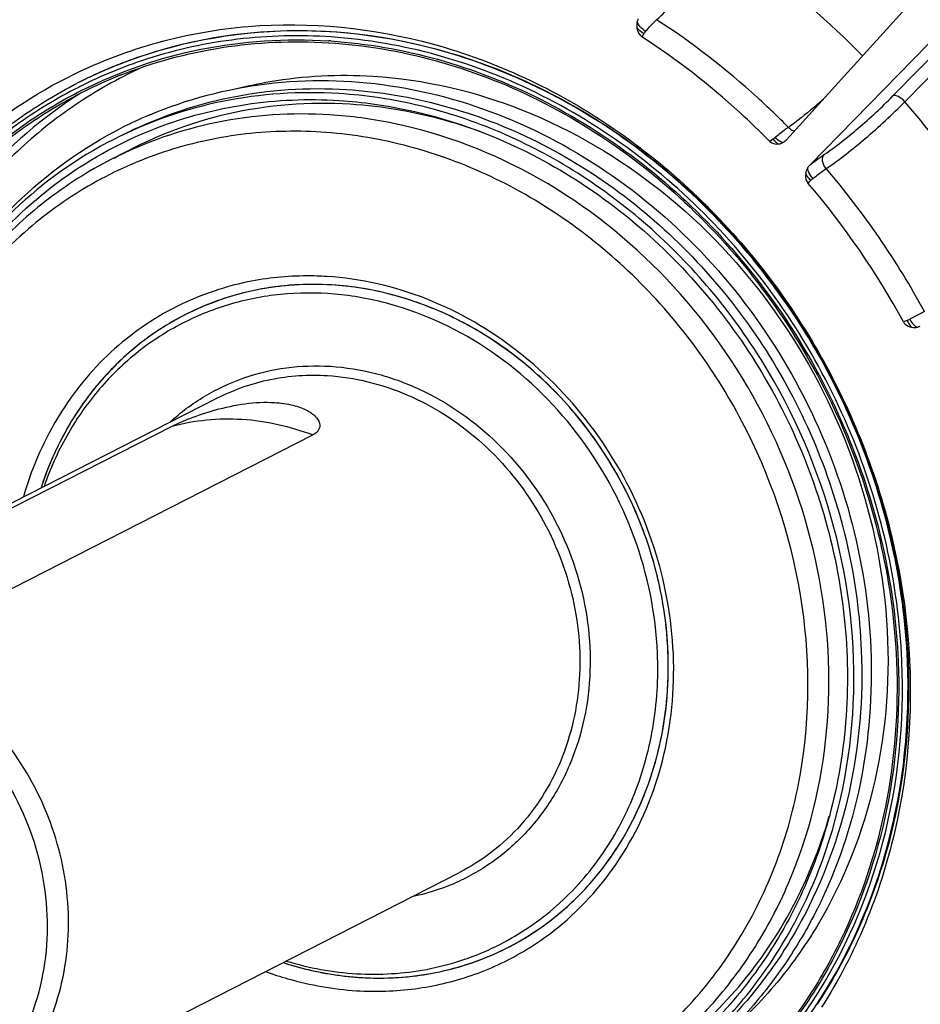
# Model space of a CAD drawing. Header units: millimetres. Extents: x 0 to 420, y 0 to 297.
# Tile 9 of 58: x 182 to 196, y 32 to 47. Entities that reach past the tile are written whole.
import ezdxf

# ---------------------------------------------------------------- set-up
doc = ezdxf.new("R2010")
doc.units = ezdxf.units.MM
doc.header["$LTSCALE"] = 23.1
doc.layers.add('COMPONENTS', color=7, linetype='CONTINUOUS')

msp = doc.modelspace()

# ---------------------------------------------------------------- linework, layer by layer
at = {"layer": 'COMPONENTS', "color": 7, "linetype": 'CONTINUOUS'}
for p, q in [((195.98957, 47.82492), (193.51835, 45.09727)), ((193.86833, 44.71596), (196.43579, 47.33877)), ((195.11865, 45.75604), (196.64999, 47.32039)), ((195.29868, 45.66848), (196.77543, 47.17706)), ((186.63897, 46.58319), (186.64617, 46.58274)), ((184.52768, 46.54841), (184.51403, 46.54528)), ((186.63786, 46.55489), (186.64377, 46.55452)), ((183.49136, 46.22897), (183.50306, 46.23359)), ((183.51095, 46.23566), (183.50497, 46.23332)), ((182.87672, 45.95131), (182.86802, 45.94687)), ((182.87672, 45.9513), (182.86802, 45.94687)), ((182.89487, 45.89034), (182.88398, 45.88483)), ((182.90358, 45.89474), (182.89487, 45.89034)), ((182.91121, 45.89857), (182.90358, 45.89474)), ((193.31697, 45.10742), (193.26884, 45.07324)), ((195.59408, 42.51644), (195.37128, 42.40202)), ((195.33259, 42.38422), (195.27787, 42.36186)), ((177.29102, 37.30194), (184.97158, 41.21986)), ((178.9501, 38.07244), (184.29066, 40.7967)), ((181.06377, 37.9411), (186.40432, 40.66536)), ((195.17271, 37.2624), (195.17288, 37.2583)), ((195.19727, 37.26391), (195.19749, 37.25884)), ((195.2541, 37.25532), (195.25304, 37.27995)), ((180.92624, 30.17557), (188.6068, 34.09349))]:
    msp.add_line(p, q, dxfattribs=at)
for centre, radius, start, end in [((191.70028, 46.47917), 0.38508, 140.386576, 146.532341), ((186.16379, 38.93654), 7.6614, 86.163138, 86.390087), ((186.1346, 39.51237), 7.21721, 102.976023, 108.026296), ((186.09261, 39.55664), 7.09516, 108.046194, 116.640406), ((186.11524, 39.57337), 7.15321, 108.030015, 111.350541), ((186.09841, 39.53871), 7.11401, 107.829216, 108.045826), ((186.11502, 39.60198), 7.12745, 111.598842, 117.022567), ((186.10441, 39.60174), 7.12285, 112.941892, 114.429925), ((186.10521, 39.59982), 7.12492, 111.404546, 112.941833), ((186.1032, 39.60443), 7.11989, 114.430003, 116.94687), ((186.09832, 39.55715), 7.00355, 111.664986, 116.699585), ((186.09482, 39.56456), 6.99535, 116.701282, 117.02434), ((184.8037, 36.65654), 13.83328, 28.398313, 40.65236), ((186.45854, 39.53672), 6.44168, 112.866165, 117.023656), ((186.22199, 38.57579), 6.9099, 78.358737, 86.393471), ((193.00902, 45.54818), 0.53769, 304.941274, 309.462316), ((193.36183, 45.23908), 0.21121, 315.768023, 317.8231), ((193.36095, 45.23995), 0.21244, 305.701126, 315.76362), ((184.64708, 36.5679), 12.45881, 28.519412, 40.531473), ((194.18228, 44.18032), 0.42853, 128.312103, 133.962555), ((184.54997, 36.51845), 12.2161, 28.576809, 40.473796), ((186.36773, 38.77818), 4.14278, 117.027219, 119.301891), ((186.36547, 38.78239), 4.13801, 116.422316, 117.026109), ((195.15396, 42.82358), 0.47428, 292.125422, 297.272069), ((195.4335, 42.48577), 0.20892, 285.27676, 297.516788), ((186.08493, 37.18102), 5.65989, 2.393534, 4.63092), ((187.34152, 36.65989), 4.36265, 312.072437, 312.487544), ((187.45179, 36.65287), 4.13806, 297.026465, 299.303299), ((187.45045, 36.65533), 4.14085, 296.424053, 297.027008)]:
    msp.add_arc(centre, radius, start, end, dxfattribs=at)
for points, knots in [([(203.46879, 38.22984), (203.17376, 40.50325), (201.8059, 44.98164), (198.42415, 49.72589), (194.94626, 52.6701), (192.05994, 54.36263), (188.98493, 55.48719), (186.85082, 55.83532), (185.79205, 55.90112)], [0, 0, 0, 0, 0.25537868, 0.51108741, 0.63718955, 0.76089225, 0.8818264, 1, 1, 1, 1]), ([(178.00125, 54.31599), (177.18189, 53.89805), (175.6125, 52.90025), (173.57051, 50.98115), (171.8902, 48.68992), (170.17953, 45.20059), (169.17991, 40.23142), (169.88349, 34.09094), (172.36996, 28.33228), (176.3757, 23.55609), (180.7013, 20.78413), (184.44969, 19.53062), (186.37124, 19.23638), (187.32536, 19.17709)], [0, 0, 0, 0, 0.05807988, 0.11661059, 0.17598391, 0.23648554, 0.36091408, 0.48987546, 0.62107509, 0.75138592, 0.87800749, 0.93963638, 1, 1, 1, 1]), ([(187.60644, 19.32047), (186.65919, 19.37933), (184.75159, 19.67017), (181.02879, 20.9076), (176.72689, 23.64365), (172.72597, 28.36314), (170.21571, 34.06313), (169.45832, 40.15688), (170.38927, 45.10772), (172.03657, 48.60365), (173.6675, 50.91052), (175.65991, 52.85658), (177.19818, 53.88041), (178.00294, 54.31304)], [0, 0, 0, 0, 0.0603253, 0.12190602, 0.24841263, 0.37861296, 0.50976262, 0.63877322, 0.7633396, 0.82391747, 0.88335587, 0.94192436, 1, 1, 1, 1]), ([(187.46905, 22.61101), (186.06423, 22.6983), (183.21512, 23.34536), (179.37018, 25.5402), (176.17971, 28.77218), (173.91002, 32.76346), (172.74754, 37.17961), (172.79778, 41.654), (174.06798, 45.80454), (175.70212, 48.15148), (176.66551, 49.13429)], [0, 0, 0, 0, 0.12042074, 0.24537652, 0.3740134, 0.50432806, 0.63382246, 0.76023853, 0.88225522, 1, 1, 1, 1]), ([(191.57002, 46.90057), (191.65282, 46.97375), (191.819, 47.14965), (192.13251, 47.55811), (192.3396, 47.90846), (192.45593, 48.15615)], [0, 0, 0, 0, 0.21469594, 0.46833798, 1, 1, 1, 1]), ([(192.45593, 48.15615), (192.65383, 48.02852), (193.43715, 47.49164), (194.16033, 46.86758), (194.66201, 46.35962)], [0, 0, 0, 0, 0.24803198, 1, 1, 1, 1]), ([(182.81282, 46.07962), (183.2197, 46.27875), (184.077, 46.60212), (185.89979, 46.92316), (188.30216, 46.67796), (190.97885, 45.41496), (193.20831, 43.33914), (194.76547, 40.67288), (195.49185, 37.69039), (195.30786, 34.70088), (194.5583, 32.8698), (194.04802, 32.0718)], [0, 0, 0, 0, 0.05813298, 0.11675042, 0.23639472, 0.36106532, 0.49020446, 0.62149571, 0.75182895, 0.87844549, 1, 1, 1, 1]), ([(191.40364, 46.72469), (191.37335, 46.7438), (191.32377, 46.78649), (191.2856, 46.84262), (191.27849, 46.87104)], [0, 0, 0, 0, 0.55002102, 1, 1, 1, 1]), ([(191.40364, 46.7247), (191.41765, 46.74166), (191.47, 46.80311), (191.52611, 46.86156), (191.57002, 46.90057)], [0, 0, 0, 0, 0.27256389, 1, 1, 1, 1]), ([(193.54795, 45.28375), (193.39717, 45.43701), (192.78317, 46.0286), (192.10515, 46.55408), (191.57002, 46.90057)], [0, 0, 0, 0, 0.25219169, 1, 1, 1, 1]), ([(183.50306, 46.23359), (184.31852, 46.55478), (186.11383, 46.89859), (188.8497, 46.43902), (191.378, 45.08732), (193.44754, 42.99471), (194.86101, 40.37583), (195.47841, 37.48837), (195.23388, 34.62025), (194.48157, 32.87489), (193.97932, 32.11508)], [0, 0, 0, 0, 0.11655883, 0.23690427, 0.36222323, 0.49166564, 0.62284506, 0.75276418, 0.87886866, 1, 1, 1, 1]), ([(186.66023, 46.7185), (186.48013, 46.7297), (185.76574, 46.74927), (185.04829, 46.66735), (184.52768, 46.54841)], [0, 0, 0, 0, 0.25256188, 1, 1, 1, 1]), ([(191.37906, 46.69153), (191.34895, 46.70777), (191.31202, 46.73421), (191.28107, 46.76651), (191.2743, 46.7745)], [0, 0, 0, 0, 0.76553219, 1, 1, 1, 1]), ([(182.93804, 45.8421), (183.50076, 46.12467), (184.71785, 46.54199), (186.00066, 46.62285), (186.63897, 46.58319)], [0, 0, 0, 0, 0.49611727, 1, 1, 1, 1]), ([(183.51276, 46.06595), (184.00203, 46.26031), (185.03543, 46.54104), (186.10453, 46.58761), (186.63786, 46.55489)], [0, 0, 0, 0, 0.49629212, 1, 1, 1, 1]), ([(186.68062, 46.64124), (186.21298, 46.67299), (185.27628, 46.65142), (184.3602, 46.45256), (183.92023, 46.31106)], [0, 0, 0, 0, 0.50351813, 1, 1, 1, 1]), ([(195.33707, 37.26524), (195.31247, 37.85434), (195.1541, 39.03758), (194.60912, 40.74663), (193.77557, 42.34294), (192.68487, 43.76567), (191.37779, 44.96106), (189.90286, 45.88336), (188.31618, 46.49641), (187.20911, 46.6844), (186.66023, 46.7185)], [0, 0, 0, 0, 0.12650518, 0.25452924, 0.38304444, 0.51095057, 0.63722784, 0.76107116, 0.88200804, 1, 1, 1, 1]), ([(186.67646, 46.58077), (187.2162, 46.54457), (188.30423, 46.35485), (189.8626, 45.74634), (191.31052, 44.83529), (192.59329, 43.65716), (193.66358, 42.25677), (194.48164, 40.68665), (195.01683, 39.00629), (195.17278, 37.84308), (195.19727, 37.26391)], [0, 0, 0, 0, 0.11803207, 0.23900073, 0.3628611, 0.48913817, 0.617029, 0.7455194, 0.87351646, 1, 1, 1, 1]), ([(195.25304, 37.27995), (195.22724, 37.86207), (195.06837, 39.03091), (194.52802, 40.71899), (193.70413, 42.29603), (192.6274, 43.7025), (191.33773, 44.88585), (189.88245, 45.80119), (188.31642, 46.41308), (187.22305, 46.60442), (186.68062, 46.64124)], [0, 0, 0, 0, 0.12650195, 0.2545036, 0.38298996, 0.51087241, 0.63714061, 0.7609955, 0.88196679, 1, 1, 1, 1]), ([(193.26884, 45.07324), (193.1223, 45.22188), (192.52558, 45.79594), (191.86733, 46.30634), (191.34796, 46.64343)], [0, 0, 0, 0, 0.25212138, 1, 1, 1, 1]), ([(186.64377, 46.55452), (187.18329, 46.521), (188.27149, 46.33621), (189.83113, 45.73362), (191.28092, 44.82704), (192.56572, 43.65202), (193.63782, 42.25355), (194.45716, 40.68444), (194.99286, 39.00453), (195.14853, 37.84146), (195.17271, 37.2624)], [0, 0, 0, 0, 0.11799196, 0.23892884, 0.36277216, 0.48904943, 0.61695556, 0.74547076, 0.87349482, 1, 1, 1, 1]), ([(183.87735, 46.20013), (183.53855, 46.04738), (182.88305, 45.68584), (181.99693, 44.99125), (181.22451, 44.15784), (180.36136, 42.87669), (179.6446, 41.00811), (179.50584, 39.40201), (179.53959, 38.59374)], [0, 0, 0, 0, 0.12014743, 0.24077671, 0.36253065, 0.4859466, 0.73846897, 1, 1, 1, 1]), ([(179.89037, 43.49188), (180.25496, 44.04344), (181.12213, 45.0516), (182.22751, 45.79318), (182.81282, 46.07962)], [0, 0, 0, 0, 0.50362807, 1, 1, 1, 1]), ([(183.95544, 45.47219), (184.51361, 45.70759), (185.71503, 46.02395), (187.59515, 45.98856), (189.44915, 45.45665), (191.1635, 44.46598), (192.63816, 43.08037), (193.78729, 41.38373), (194.54362, 39.47853), (194.75779, 38.1279), (194.78586, 37.45564)], [0, 0, 0, 0, 0.11606134, 0.23439708, 0.35616777, 0.48164624, 0.61022199, 0.74059638, 0.87108969, 1, 1, 1, 1]), ([(185.26478, 45.86695), (185.42964, 45.90857), (186.10033, 46.05003), (186.79294, 46.08464), (187.30702, 46.0527)], [0, 0, 0, 0, 0.2481862, 1, 1, 1, 1]), ([(187.30702, 46.0527), (188.07746, 46.00482), (189.64088, 45.6396), (191.73315, 44.39938), (193.44021, 42.58059), (194.60954, 40.35074), (195.1371, 37.90927), (194.9716, 35.47583), (194.24843, 33.61874), (193.35984, 32.37191), (192.82435, 31.83935), (192.53817, 31.60047)], [0, 0, 0, 0, 0.12077795, 0.24626307, 0.37544966, 0.50609787, 0.63550589, 0.76136251, 0.88253433, 0.94167342, 1, 1, 1, 1]), ([(178.72386, 38.29111), (178.69052, 39.08958), (178.82037, 40.67667), (179.49931, 42.53367), (180.32122, 43.82319), (181.05922, 44.67244), (181.90894, 45.39327), (182.54058, 45.77984), (182.86802, 45.94687)], [0, 0, 0, 0, 0.26111531, 0.51371488, 0.63727051, 0.75917709, 0.8798984, 1, 1, 1, 1]), ([(182.88398, 45.88483), (182.55838, 45.71964), (181.93019, 45.33696), (181.0849, 44.62236), (180.35053, 43.77962), (179.53231, 42.49886), (178.85614, 40.65278), (178.72679, 39.07451), (178.75995, 38.28028)], [0, 0, 0, 0, 0.1200186, 0.24066255, 0.36251068, 0.48603732, 0.73868688, 1, 1, 1, 1]), ([(178.81657, 38.27676), (178.78353, 39.06809), (178.91303, 40.6406), (179.58925, 42.47908), (180.40717, 43.75325), (181.14108, 44.59081), (181.98559, 45.29998), (182.61295, 45.67886), (182.93804, 45.8421)], [0, 0, 0, 0, 0.26133271, 0.51397243, 0.63748943, 0.75932901, 0.87997113, 1, 1, 1, 1]), ([(183.53499, 45.1645), (184.04748, 45.42592), (185.15802, 45.8126), (186.33031, 45.8882), (186.91351, 45.85196)], [0, 0, 0, 0, 0.49611377, 1, 1, 1, 1]), ([(186.91351, 45.85196), (187.40251, 45.82158), (188.38881, 45.65409), (189.8024, 45.10793), (191.11642, 44.28624), (192.28091, 43.22125), (193.25262, 41.95374), (193.99524, 40.53156), (194.48077, 39.00896), (194.62187, 37.9548), (194.64378, 37.42996)], [0, 0, 0, 0, 0.11799196, 0.23892884, 0.36277216, 0.48904943, 0.61695556, 0.74547076, 0.87349482, 1, 1, 1, 1]), ([(178.8476, 38.29677), (178.81656, 39.07973), (178.94669, 40.63521), (179.61455, 42.45441), (180.42109, 43.71713), (181.14456, 44.54848), (181.97706, 45.25408), (182.59569, 45.63256), (182.91635, 45.79612)], [0, 0, 0, 0, 0.26127713, 0.51392057, 0.63745408, 0.75931442, 0.8799719, 1, 1, 1, 1]), ([(182.92043, 45.79905), (182.35299, 45.4394), (181.57046, 44.76783), (180.74235, 43.68555), (180.04879, 42.46966), (179.4818, 40.75663), (179.37639, 39.30715), (179.40684, 38.57786)], [0, 0, 0, 0, 0.24014946, 0.36228534, 0.48610128, 0.73908021, 1, 1, 1, 1]), ([(186.79405, 45.79102), (186.21084, 45.82727), (185.03855, 45.75166), (183.92799, 45.36498), (183.41551, 45.10355)], [0, 0, 0, 0, 0.50388845, 1, 1, 1, 1]), ([(184.06108, 45.27524), (184.49099, 45.4406), (185.39671, 45.67861), (186.33181, 45.71643), (186.79837, 45.68743)], [0, 0, 0, 0, 0.49631472, 1, 1, 1, 1]), ([(190.83747, 30.55392), (191.19275, 30.73515), (191.87326, 31.16785), (192.75869, 32.00005), (193.48727, 32.99361), (194.229, 34.50669), (194.66243, 36.66144), (194.35729, 39.32409), (193.27906, 41.82115), (191.54208, 43.89221), (189.6664, 45.09418), (188.04101, 45.63772), (187.20777, 45.76532), (186.79405, 45.79102)], [0, 0, 0, 0, 0.05807982, 0.11661064, 0.17598409, 0.23648578, 0.36091465, 0.48987612, 0.62107538, 0.75138575, 0.87800703, 0.93963617, 1, 1, 1, 1]), ([(186.79837, 45.68743), (186.977, 45.67633), (187.6984, 45.60308), (188.40758, 45.41722), (188.91756, 45.22286)], [0, 0, 0, 0, 0.2469483, 1, 1, 1, 1]), ([(194.06407, 45.69952), (194.0185, 45.65893), (193.85183, 45.51388), (193.67904, 45.37539), (193.54795, 45.28375)], [0, 0, 0, 0, 0.27619858, 1, 1, 1, 1]), ([(194.08602, 44.87531), (194.26441, 44.99584), (194.61862, 45.27969), (194.95246, 45.58628), (195.11865, 45.75604)], [0, 0, 0, 0, 0.47539812, 1, 1, 1, 1]), ([(195.29868, 45.66848), (195.27107, 45.69952), (195.2204, 45.74279), (195.14317, 45.76854), (195.11865, 45.75604)], [0, 0, 0, 0, 0.60157991, 1, 1, 1, 1]), ([(186.96584, 45.62973), (186.35003, 45.66799), (185.10998, 45.57392), (183.95018, 45.12093), (183.42334, 44.81845)], [0, 0, 0, 0, 0.50388128, 1, 1, 1, 1]), ([(188.91697, 45.2217), (188.75818, 45.27885), (188.12441, 45.48295), (187.46182, 45.59891), (186.96584, 45.62973)], [0, 0, 0, 0, 0.25351129, 1, 1, 1, 1]), ([(194.11639, 44.66445), (194.32044, 44.80195), (194.72588, 45.12553), (195.10826, 45.47498), (195.29868, 45.66848)], [0, 0, 0, 0, 0.47543879, 1, 1, 1, 1]), ([(186.65665, 45.47201), (186.09134, 45.50713), (184.95498, 45.43385), (183.87846, 45.05905), (183.38168, 44.80565)], [0, 0, 0, 0, 0.50388116, 1, 1, 1, 1]), ([(180.7409, 42.55118), (181.06285, 43.13104), (181.86636, 44.19763), (182.95165, 44.9792), (183.53171, 45.2751)], [0, 0, 0, 0, 0.50459354, 1, 1, 1, 1]), ([(181.47143, 43.41322), (181.8163, 43.82642), (182.60803, 44.56794), (183.56299, 45.08365), (184.06108, 45.27524)], [0, 0, 0, 0, 0.5021199, 1, 1, 1, 1]), ([(190.57616, 30.70127), (190.90327, 30.86812), (191.53104, 31.26306), (192.35582, 32.01652), (193.04564, 32.91332), (193.76818, 34.27894), (194.24665, 36.23256), (194.09828, 38.68385), (193.26091, 41.03893), (191.81389, 43.07569), (189.89452, 44.60051), (188.38139, 45.18613), (187.6163, 45.34355)], [0, 0, 0, 0, 0.05796919, 0.11634538, 0.17548738, 0.23566655, 0.35926388, 0.4873649, 0.61812762, 0.74880726, 0.87668661, 1, 1, 1, 1]), ([(193.54795, 45.28375), (193.53259, 45.27308), (193.46529, 45.22493), (193.40022, 45.17371), (193.35076, 45.13306)], [0, 0, 0, 0, 0.22617083, 1, 1, 1, 1]), ([(193.54794, 45.28374), (193.55458, 45.27694), (193.58088, 45.25313), (193.6138, 45.23563), (193.6393, 45.23042)], [0, 0, 0, 0, 0.26755595, 1, 1, 1, 1]), ([(183.41551, 45.10355), (182.86966, 44.82511), (182.10335, 44.2803), (181.26816, 43.36282), (180.55084, 42.31366), (179.92088, 40.80046), (179.73771, 39.49328), (179.72321, 38.83057)], [0, 0, 0, 0, 0.24099332, 0.36315832, 0.48683048, 0.7393061, 1, 1, 1, 1]), ([(186.52395, 45.21268), (186.12484, 45.23748), (185.32544, 45.21386), (184.16133, 44.95177), (183.077, 44.47125), (182.43123, 44.01579), (182.13377, 43.75965)], [0, 0, 0, 0, 0.25332209, 0.50313404, 0.75133006, 1, 1, 1, 1]), ([(189.00342, 30.30669), (189.39982, 30.401), (190.17537, 30.67006), (191.23317, 31.3022), (192.14833, 32.14079), (192.89049, 33.15736), (193.4364, 34.31847), (193.88448, 36.02115), (193.87147, 38.31181), (192.97909, 40.93398), (191.32786, 43.15477), (189.45073, 44.45994), (187.79804, 45.04974), (186.94647, 45.18642), (186.52395, 45.21268)], [0, 0, 0, 0, 0.0584423, 0.11679122, 0.17557788, 0.23526701, 0.29619092, 0.35850988, 0.48662543, 0.61810033, 0.74943224, 0.87718, 0.93928023, 1, 1, 1, 1]), ([(188.91756, 45.22286), (189.39408, 45.04125), (190.32326, 44.57566), (191.99231, 43.29815), (193.61912, 41.1406), (194.41075, 38.55702), (194.46514, 36.45589), (194.2966, 35.43034), (194.16387, 34.93797)], [0, 0, 0, 0, 0.12187743, 0.24650066, 0.50000045, 0.75350019, 0.87812337, 1, 1, 1, 1]), ([(193.31697, 45.10742), (193.32407, 45.09892), (193.34943, 45.07102), (193.37879, 45.045), (193.40331, 45.03418)], [0, 0, 0, 0, 0.29228624, 1, 1, 1, 1]), ([(193.35075, 45.13306), (193.37297, 45.10993), (193.40962, 45.07707), (193.46792, 45.05799), (193.48493, 45.06743)], [0, 0, 0, 0, 0.62247755, 1, 1, 1, 1]), ([(193.26884, 45.07324), (193.2777, 45.06426), (193.31645, 45.03515), (193.36854, 45.02905), (193.40333, 45.03418)], [0, 0, 0, 0, 0.26406883, 1, 1, 1, 1]), ([(183.38168, 44.80565), (183.03332, 44.62796), (182.36654, 44.20309), (181.7924, 43.65984), (181.53217, 43.36379)], [0, 0, 0, 0, 0.49802486, 1, 1, 1, 1]), ([(193.86833, 44.71596), (193.88752, 44.73091), (193.95884, 44.7857), (194.03166, 44.83859), (194.08602, 44.87531)], [0, 0, 0, 0, 0.27051358, 1, 1, 1, 1]), ([(194.11639, 44.66445), (194.08925, 44.69584), (194.05237, 44.76506), (194.06413, 44.84981), (194.08602, 44.87531)], [0, 0, 0, 0, 0.55251503, 1, 1, 1, 1]), ([(193.91661, 44.51657), (193.89336, 44.54307), (193.85929, 44.59339), (193.83725, 44.65462), (193.84017, 44.6804)], [0, 0, 0, 0, 0.57604893, 1, 1, 1, 1]), ([(193.91661, 44.51657), (193.93426, 44.53054), (193.9996, 44.58149), (194.06643, 44.63058), (194.11639, 44.66445)], [0, 0, 0, 0, 0.2716117, 1, 1, 1, 1]), ([(193.80821, 44.59309), (193.80299, 44.55573), (193.8073, 44.50138), (193.83439, 44.45777), (193.8428, 44.44793)], [0, 0, 0, 0, 0.74444118, 1, 1, 1, 1]), ([(193.8848, 44.48878), (193.87661, 44.49693), (193.84722, 44.52858), (193.82158, 44.56434), (193.8082, 44.59306)], [0, 0, 0, 0, 0.26716075, 1, 1, 1, 1]), ([(182.13377, 43.75965), (181.77952, 43.45459), (181.13275, 42.75303), (180.41112, 41.50133), (179.95666, 40.09442), (179.84476, 39.10212), (179.83561, 38.60035)], [0, 0, 0, 0, 0.24148684, 0.48798916, 0.74076672, 1, 1, 1, 1]), ([(186.61449, 43.04413), (186.51477, 43.05032), (186.11894, 43.06221), (185.72143, 43.02233), (185.43143, 42.96296)], [0, 0, 0, 0, 0.25234193, 1, 1, 1, 1]), ([(190.28818, 33.44276), (190.65488, 33.77864), (191.28712, 34.5973), (191.80534, 36.07945), (191.87351, 37.69805), (191.49053, 39.30902), (190.69327, 40.77333), (189.54989, 41.96366), (188.15951, 42.77376), (187.1246, 43.01243), (186.61449, 43.04413)], [0, 0, 0, 0, 0.11737493, 0.2389605, 0.36510941, 0.49459456, 0.62512477, 0.75409019, 0.87936226, 1, 1, 1, 1]), ([(185.43143, 42.96296), (185.03801, 42.88242), (184.26879, 42.60993), (183.27341, 41.8908), (182.50268, 40.9116), (182.17457, 40.13827), (182.05863, 39.73403)], [0, 0, 0, 0, 0.24594287, 0.4920609, 0.74244675, 1, 1, 1, 1]), ([(186.69154, 42.91748), (186.31069, 42.94114), (185.54513, 42.89177), (184.81987, 42.63926), (184.4852, 42.46854)], [0, 0, 0, 0, 0.50388118, 1, 1, 1, 1]), ([(186.69163, 42.91747), (186.318, 42.9407), (185.56723, 42.8941), (184.8542, 42.65215), (184.52412, 42.48814)], [0, 0, 0, 0, 0.5038761, 1, 1, 1, 1]), ([(189.3321, 32.96669), (189.56413, 33.08505), (190.00855, 33.36762), (190.58679, 33.9111), (191.06262, 34.55995), (191.54703, 35.54809), (191.8301, 36.95528), (191.63073, 38.69417), (190.92697, 40.32487), (189.79116, 41.6776), (188.34095, 42.60949), (187.23558, 42.88367), (186.69154, 42.91748)], [0, 0, 0, 0, 0.05810638, 0.11666319, 0.17606295, 0.2365918, 0.36107626, 0.49009536, 0.62135374, 0.75172233, 0.87840122, 1, 1, 1, 1]), ([(191.72635, 37.63798), (191.69933, 37.97173), (191.58554, 38.63916), (191.24738, 39.598), (190.75265, 40.48918), (190.11897, 41.28045), (189.36884, 41.9435), (188.52862, 42.45422), (187.62867, 42.79365), (187.00227, 42.89816), (186.69163, 42.91747)], [0, 0, 0, 0, 0.12691029, 0.25512183, 0.38363634, 0.5114165, 0.63751425, 0.76119207, 0.88202926, 1, 1, 1, 1]), ([(191.58245, 37.38697), (191.55778, 37.97792), (191.31532, 39.1649), (190.44519, 40.74413), (189.16104, 41.97848), (187.84116, 42.60586), (186.74, 42.80434), (185.92262, 42.80069), (185.13167, 42.64481), (184.39097, 42.34115), (183.72319, 41.8988), (183.1485, 41.33132), (182.68407, 40.65647), (182.45902, 40.15331), (182.36821, 39.89201)], [0, 0, 0, 0, 0.13140322, 0.26416116, 0.39487488, 0.5209552, 0.58220964, 0.64227922, 0.70147225, 0.76021521, 0.8189973, 0.87830225, 0.93854112, 1, 1, 1, 1]), ([(184.48517, 42.46853), (184.2332, 42.34), (183.7522, 42.02862), (183.13712, 41.42174), (182.6461, 40.69459), (182.41442, 40.15134), (182.32308, 39.86934)], [0, 0, 0, 0, 0.24491783, 0.49206563, 0.7433322, 1, 1, 1, 1]), ([(184.34021, 42.39091), (184.10529, 42.25907), (183.65797, 41.94692), (183.08646, 41.35511), (182.62863, 40.65641), (182.41028, 40.13843), (182.32329, 39.86997)], [0, 0, 0, 0, 0.2448692, 0.49214532, 0.7434839, 1, 1, 1, 1]), ([(195.27787, 42.36186), (195.28405, 42.35052), (195.31422, 42.31046), (195.36294, 42.28792), (195.39887, 42.28095)], [0, 0, 0, 0, 0.2609158, 1, 1, 1, 1]), ([(195.33259, 42.38422), (195.33723, 42.37377), (195.35523, 42.33705), (195.37774, 42.30174), (195.39878, 42.28098)], [0, 0, 0, 0, 0.27897201, 1, 1, 1, 1]), ([(195.37128, 42.40202), (195.38716, 42.37194), (195.41807, 42.32633), (195.46609, 42.28588), (195.48857, 42.28423)], [0, 0, 0, 0, 0.60132942, 1, 1, 1, 1]), ([(184.25883, 40.85696), (184.41929, 41.0036), (184.77013, 41.26514), (185.36527, 41.54238), (186.00777, 41.69453), (186.45006, 41.70913), (186.6708, 41.69541)], [0, 0, 0, 0, 0.24890366, 0.49706157, 0.74674545, 1, 1, 1, 1]), ([(186.6708, 41.69541), (186.89819, 41.68128), (187.35653, 41.60727), (188.24539, 41.2874), (189.25272, 40.57957), (190.13236, 39.37734), (190.59747, 37.96178), (190.58674, 36.7302), (190.32953, 35.82023), (190.02348, 35.20301), (189.61206, 34.66658), (189.10848, 34.22896), (188.5298, 33.90533), (188.10804, 33.77333), (187.89304, 33.7292)], [0, 0, 0, 0, 0.0607652, 0.12292725, 0.25081616, 0.38226812, 0.51375465, 0.64173227, 0.7039465, 0.76475981, 0.82435639, 0.88309426, 0.94146051, 1, 1, 1, 1]), ([(184.97158, 41.21986), (185.22259, 41.3479), (185.76653, 41.53729), (186.34072, 41.57432), (186.62636, 41.55657)], [0, 0, 0, 0, 0.49611753, 1, 1, 1, 1]), ([(186.62636, 41.55657), (187.0344, 41.53122), (187.86343, 41.32558), (188.95109, 40.62666), (189.80293, 39.61211), (190.33075, 38.3891), (190.48028, 37.08493), (190.26798, 36.02954), (189.90467, 35.28844), (189.54781, 34.8018), (189.11413, 34.39419), (188.78082, 34.18226), (188.6068, 34.09349)], [0, 0, 0, 0, 0.12160171, 0.24827902, 0.37864768, 0.50990565, 0.63892456, 0.7634087, 0.8239374, 0.88333729, 0.94189412, 1, 1, 1, 1]), ([(184.29066, 40.7967), (184.37768, 40.84109), (184.59309, 40.93064), (184.95807, 41.05267), (185.3839, 41.14399), (185.68496, 41.16067), (185.8323, 41.15152)], [0, 0, 0, 0, 0.18359103, 0.43753824, 0.72254713, 1, 1, 1, 1]), ([(185.8323, 41.15152), (185.92522, 41.14574), (186.0942, 41.12245), (186.28601, 41.05561), (186.40087, 40.98348), (186.47423, 40.91749), (186.51011, 40.85262), (186.51181, 40.81162)], [0, 0, 0, 0, 0.34628464, 0.6311512, 0.74793534, 0.84735078, 1, 1, 1, 1]), ([(184.29066, 40.7967), (184.63015, 40.88828), (185.3563, 40.95765), (186.06538, 40.79587), (186.40432, 40.66536)], [0, 0, 0, 0, 0.49190332, 1, 1, 1, 1]), ([(186.51181, 40.81162), (186.51239, 40.79756), (186.50871, 40.76846), (186.47846, 40.71116), (186.43553, 40.68128), (186.40432, 40.66536)], [0, 0, 0, 0, 0.22096342, 0.44968365, 1, 1, 1, 1]), ([(195.11616, 20.76222), (195.84564, 21.13432), (197.24894, 22.00609), (199.11315, 23.65263), (200.70069, 25.60417), (202.41432, 28.57406), (203.68819, 32.8376), (203.70115, 36.42301), (203.47181, 38.20642)], [0, 0, 0, 0, 0.11942123, 0.23958173, 0.36114315, 0.48462587, 0.73778029, 1, 1, 1, 1]), ([(180.92626, 30.17558), (181.10027, 30.26435), (181.43358, 30.47628), (181.86726, 30.88389), (182.22412, 31.37053), (182.58742, 32.11163), (182.79972, 33.16702), (182.65019, 34.47119), (182.12236, 35.6942), (181.27052, 36.70874), (180.18287, 37.40766), (179.35384, 37.6133), (178.9458, 37.63865)], [0, 0, 0, 0, 0.05810593, 0.11666279, 0.17606272, 0.23659146, 0.3610757, 0.49009469, 0.62135271, 0.7517214, 0.87839873, 1, 1, 1, 1]), ([(189.47709, 33.04431), (189.83794, 33.24684), (190.33944, 33.63822), (190.87264, 34.28637), (191.32069, 35.02292), (191.689, 36.07349), (191.75867, 36.96753), (191.73989, 37.4174)], [0, 0, 0, 0, 0.24010465, 0.36212542, 0.48583146, 0.73874198, 1, 1, 1, 1]), ([(194.64378, 37.42996), (194.67348, 36.71876), (194.55795, 35.30548), (193.95368, 33.65196), (193.2223, 32.50416), (192.56577, 31.74851), (191.80995, 31.10726), (191.24814, 30.7634), (190.9569, 30.61484)], [0, 0, 0, 0, 0.26130033, 0.51395577, 0.63748779, 0.75934082, 0.87998639, 1, 1, 1, 1]), ([(194.78586, 37.45564), (194.8142, 36.77681), (194.71317, 35.42712), (194.17387, 33.83529), (193.5154, 32.71002), (192.72965, 31.71193), (191.98841, 31.09873), (191.45244, 30.77437)], [0, 0, 0, 0, 0.26073951, 0.51359231, 0.63740045, 0.75957872, 1, 1, 1, 1]), ([(179.12308, 29.9548), (179.34617, 29.94094), (179.79356, 29.95967), (180.43912, 30.13196), (181.02816, 30.44169), (181.53675, 30.87641), (181.94507, 31.41867), (182.33922, 32.26298), (182.50482, 33.47626), (182.17224, 34.92599), (181.37079, 36.18902), (180.38707, 36.94501), (179.501, 37.28699), (179.04108, 37.36516), (178.81309, 37.37933)], [0, 0, 0, 0, 0.05977046, 0.118665, 0.17727368, 0.23623842, 0.29613665, 0.35738168, 0.48385978, 0.61511609, 0.74736331, 0.8763094, 0.93891825, 1, 1, 1, 1]), ([(186.00392, 32.7653), (186.34746, 32.66171), (187.05224, 32.53264), (188.11433, 32.5958), (189.11457, 32.91645), (189.9995, 33.47888), (190.72309, 34.25293), (191.24913, 35.19745), (191.55301, 36.26289), (191.59815, 37.01086), (191.58245, 37.38697)], [0, 0, 0, 0, 0.12611235, 0.24915632, 0.37033869, 0.49129373, 0.61370928, 0.73893432, 0.86769786, 1, 1, 1, 1]), ([(193.97517, 32.11762), (194.46008, 32.85297), (195.19444, 34.53253), (195.37528, 36.35017), (195.33707, 37.26524)], [0, 0, 0, 0, 0.49025052, 1, 1, 1, 1]), ([(195.19749, 37.25884), (195.2302, 36.47537), (195.10389, 34.91846), (194.44204, 33.0956), (193.64043, 31.82826), (192.92057, 30.99265), (192.09148, 30.28195), (191.47482, 29.89947), (191.15503, 29.7338)], [0, 0, 0, 0, 0.26126804, 0.51393861, 0.6374854, 0.75935182, 0.88000106, 1, 1, 1, 1]), ([(195.17288, 37.2583), (195.20288, 36.53214), (195.09743, 35.08894), (194.53259, 33.38337), (193.84199, 32.17268), (193.01751, 31.09493), (192.23852, 30.42601), (191.67363, 30.06767)], [0, 0, 0, 0, 0.26091245, 0.51388925, 0.63770616, 0.75984424, 1, 1, 1, 1]), ([(193.91248, 32.15951), (194.39044, 32.88845), (195.11392, 34.55146), (195.29191, 36.3499), (195.2541, 37.25532)], [0, 0, 0, 0, 0.49028912, 1, 1, 1, 1]), ([(190.57198, 30.71013), (190.99873, 30.89826), (191.81554, 31.37618), (192.85259, 32.35661), (193.66284, 33.55989), (194.02616, 34.46722), (194.16261, 34.93829)], [0, 0, 0, 0, 0.2446804, 0.49144841, 0.74269553, 1, 1, 1, 1]), ([(194.16387, 34.93797), (194.05331, 34.52781), (193.76575, 33.73247), (193.13739, 32.64477), (192.33417, 31.70595), (191.6941, 31.19582), (191.35544, 30.97578)], [0, 0, 0, 0, 0.25691885, 0.50853168, 0.75573751, 1, 1, 1, 1]), ([(187.06227, 32.31941), (187.35495, 32.30122), (187.94131, 32.32016), (188.79357, 32.5199), (189.58395, 32.88431), (190.05091, 33.22843), (190.2648, 33.4215)], [0, 0, 0, 0, 0.25326776, 0.50297407, 0.75114488, 1, 1, 1, 1]), ([(185.9588, 32.74214), (186.24071, 32.65055), (186.8165, 32.51921), (187.69339, 32.48988), (188.54575, 32.63157), (189.08017, 32.83818), (189.33213, 32.9667)], [0, 0, 0, 0, 0.25666745, 0.50793401, 0.75508193, 1, 1, 1, 1]), ([(187.12575, 32.51775), (187.49936, 32.49453), (188.2501, 32.54114), (188.96312, 32.78307), (189.29318, 32.94709)], [0, 0, 0, 0, 0.50387379, 1, 1, 1, 1]), ([(185.95899, 32.74208), (186.05445, 32.71107), (186.43529, 32.59999), (186.83007, 32.53613), (187.12575, 32.51775)], [0, 0, 0, 0, 0.25306839, 1, 1, 1, 1]), ([(185.6944, 32.60734), (185.80567, 32.56698), (186.24981, 32.42285), (186.71447, 32.34102), (187.06227, 32.31941)], [0, 0, 0, 0, 0.25355292, 1, 1, 1, 1]), ([(192.11199, 30.25419), (192.46355, 30.51177), (193.1248, 31.09668), (193.67038, 31.79029), (193.91248, 32.15951)], [0, 0, 0, 0, 0.49676348, 1, 1, 1, 1]), ([(192.15227, 30.20063), (192.508, 30.45929), (193.17732, 31.04729), (193.72991, 31.74568), (193.97517, 32.11762)], [0, 0, 0, 0, 0.49678055, 1, 1, 1, 1])]:
    msp.add_open_spline(points, degree=3, knots=knots, dxfattribs=at)
for points in [[(191.27849, 46.87104), (191.2707, 46.8398), (191.26935, 46.80635), (191.27429, 46.77453)], [(191.29412, 46.91541), (191.28749, 46.9012), (191.28229, 46.88625), (191.27849, 46.87104)], [(191.27429, 46.77453), (191.282, 46.725), (191.30591, 46.67072), (191.34796, 46.64343)], [(191.34796, 46.64343), (191.35805, 46.65964), (191.36854, 46.67559), (191.37906, 46.69153)], [(193.40333, 45.03418), (193.43238, 45.03846), (193.46107, 45.05029), (193.48492, 45.06743)], [(193.84017, 44.6804), (193.82349, 44.65428), (193.81249, 44.62379), (193.80821, 44.59309)], [(193.86833, 44.71596), (193.85775, 44.70515), (193.84831, 44.69315), (193.84017, 44.6804)], [(193.8428, 44.44793), (193.85664, 44.46171), (193.87075, 44.47521), (193.8848, 44.48878)], [(195.39887, 42.28095), (195.42823, 42.27525), (195.4597, 42.27632), (195.48855, 42.28423)]]:
    msp.add_open_spline(points, degree=3, dxfattribs=at)

doc.saveas('drawing.dxf')
